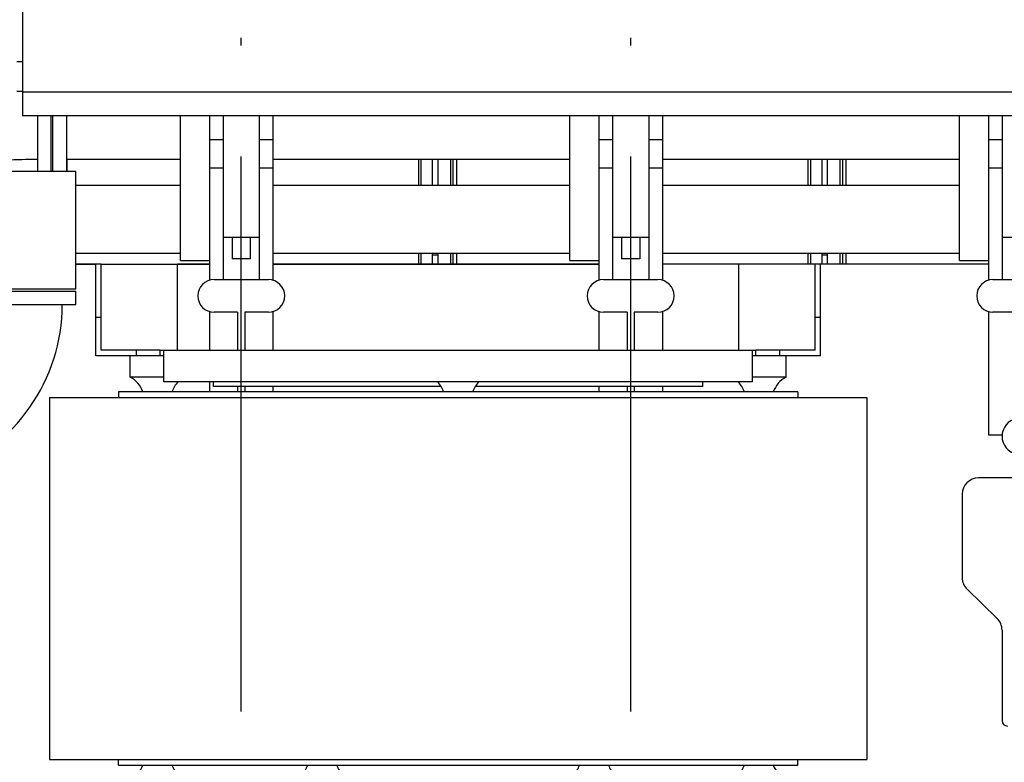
# Model space of a CAD drawing. Header units: millimetres. Extents: x 0 to 1189, y 0 to 841.
# Tile 110 of 147: x 430 to 473, y 709 to 741. Entities that reach past the tile are written whole.
import ezdxf
from ezdxf.enums import TextEntityAlignment as Align

# ---------------------------------------------------------------- set-up
doc = ezdxf.new("R2010")
doc.units = ezdxf.units.MM
doc.header["$LTSCALE"] = 65.395
doc.linetypes.add('CENTER', pattern=[0.6, 0.375, -0.075, 0.075, -0.075])
doc.layers.get('0').update_dxf_attribs({"linetype": 'CONTINUOUS'})
for name, color, linetype in [('25007_060000_IMO-2_SKL_PBL1773', 7, 'CONTINUOUS'), ('25007_060000_IMO-2_SKL_PBL1774', 7, 'CONTINUOUS'), ('25007_060000_IMO-2_SKL_PBL1775', 7, 'CONTINUOUS'), ('25007_060000_IMO-2_SKL_PBL1777', 7, 'CONTINUOUS'), ('25007_060000_IMO-2_SKL_PBL1778', 7, 'CONTINUOUS'), ('25007_060000_IMO-2_SKL_PBL1780', 7, 'CONTINUOUS'), ('25007_060000_IMO-2_SKL_PBL1781', 7, 'CONTINUOUS'), ('25007_060000_IMO-2_SKL_PBL1782', 7, 'CONTINUOUS'), ('25007_060000_IMO-2_SKL_PBL1783', 7, 'CONTINUOUS'), ('25007_060000_IMO-2_SKL_PBL1785', 7, 'CONTINUOUS'), ('25007_060000_IMO-2_SKL_PBL1786', 7, 'CONTINUOUS'), ('25007_060000_IMO-2_SKL_PBL1787', 7, 'CONTINUOUS'), ('25007_060000_IMO-2_SKL_PBL1788', 7, 'CONTINUOUS'), ('25007_060000_IMO-2_SKL_PBL1789', 7, 'CONTINUOUS'), ('25007_060000_IMO-2_SKL_PBL1790', 7, 'CONTINUOUS'), ('25007_060000_IMO-2_SKL_PBL1791', 7, 'CONTINUOUS'), ('25087_000000_IMO-2_SKL_PBL1792', 7, 'CONTINUOUS'), ('25087_000000_IMO-2_SKL_PBL1794', 7, 'CONTINUOUS'), ('25087_000000_IMO-2_SKL_PBL1795', 7, 'CONTINUOUS'), ('25087_000000_IMO-2_SKL_PBL1798', 7, 'CONTINUOUS'), ('25087_000000_IMO-2_SKL_PBL1800', 7, 'CONTINUOUS'), ('25087_000000_IMO-2_SKL_PBL1802', 7, 'CONTINUOUS'), ('25087_000000_IMO-2_SKL_PBL1803', 7, 'CONTINUOUS'), ('25087_030000_TLKGS_V_ABL1592', 7, 'CONTINUOUS'), ('25087_100000_TLKGS_V_ABL1769', 7, 'CONTINUOUS'), ('25087_700000_TLKGS_V_ABL1593', 7, 'CONTINUOUS'), ('25087_800000_TLKGS_V_ABL1796', 7, 'CONTINUOUS'), ('new_view_8_VBL1588', 7, 'CONTINUOUS')]:
    doc.layers.add(name, color=color, linetype=linetype)
doc.styles.get("Standard").update_dxf_attribs({"font": 'txt', "width": 0.6})
doc.dimstyles.new('DIMSTYLE_2', dxfattribs={"dimtxt": 3.5, "dimasz": 3.5, "dimexe": 1.8, "dimexo": 0, "dimgap": 0.875, "dimtad": 1, "dimlfac": 25, "dimdsep": 46, "dimtxsty": 'STANDARD', "dimblk": '_FILLED', "dimblk1": '_FILLED', "dimblk2": '_FILLED', "dimcen": 0.09, "dimadec": 0, "dimazin": 0, "dimtp": 2, "dimtm": 2, "dimtfac": 1, "dimtofl": 0, "dimtmove": 0, "dimatfit": 3, "dimldrblk": '_FILLED', "dimfxl": 1, "dimtolj": 1, "dimarcsym": 0})

# ---------------------------------------------------------------- blocks, each defined once
blk = doc.blocks.new('_FILLED')
at = {"color": 0, "linetype": 'BYBLOCK'}
blk.add_solid([(0, 0), (-1, 0.167), (-1, -0.167)], dxfattribs=at)
blk = doc.blocks.new('*D11')
at = {"color": 2, "linetype": 'CONTINUOUS'}
for p, q in [((371.92, 794.92), (371.92, 806.714)), ((560, 740.6), (560, 806.714)), ((371.92, 804.914), (465.96, 804.914)), ((560, 804.914), (465.96, 804.914))]:
    blk.add_line(p, q, dxfattribs=at)
at = {"color": 2, "linetype": 'CONTINUOUS', "xscale": 3.5, "yscale": 3.5, "zscale": 3.5, "rotation": 180}
blk.add_blockref('_FILLED', (371.92, 804.914), dxfattribs=at)
at = {"color": 2, "linetype": 'CONTINUOUS', "xscale": 3.5, "yscale": 3.5, "zscale": 3.5}
blk.add_blockref('_FILLED', (560, 804.914), dxfattribs=at)
at = {"color": 2, "linetype": 'CONTINUOUS', "width": 0.690476}
blk.add_text('4702', height=3.5, dxfattribs=at).set_placement((465.96, 805.789), align=Align.CENTER)
blk = doc.blocks.new('25087_727000_27_SIMPLE1_T1_B_PBL1595', base_point=(472.175, 762.173))
at = {"layer": '25087_727000_27_SIMPLE1_T1_B_PBL1595', "color": 7, "linetype": 'CONTINUOUS'}
for p, q in [((429.946, 771.818), (429.946, 737.16)), ((429.946, 739.54), (429.69, 739.54)), ((571.68, 738.2), (429.946, 738.2)), ((571.68, 737.16), (429.946, 737.16))]:
    blk.add_line(p, q, dxfattribs=at)
blk = doc.blocks.new('25087_000000_IMO-2_SKL_PBL1803', base_point=(496.94, 701.1))
at = {"layer": '25087_000000_IMO-2_SKL_PBL1803', "color": 40, "linetype": 'CONTINUOUS'}
for p, q in [((432.3, 730.6), (433.18, 730.6)), ((436.78, 730.6), (438.2, 730.6)), ((441, 730.6), (455.4, 730.6)), ((461.58, 730.6), (458.2, 730.6)), ((472.6, 730.6), (465.18, 730.6))]:
    blk.add_line(p, q, dxfattribs=at)
blk = doc.blocks.new('25087_727000_27_SIMPLE1_B_ABL1594', base_point=(476.275, 729.393))
at = {"layer": '25087_000000_IMO-2_SKL_PBL1803'}
blk.add_blockref('25087_000000_IMO-2_SKL_PBL1803', (496.94, 701.1), dxfattribs=at)
at = {"layer": '25087_727000_27_SIMPLE1_T1_B_PBL1595'}
blk.add_blockref('25087_727000_27_SIMPLE1_T1_B_PBL1595', (472.175, 762.173), dxfattribs=at)
blk = doc.blocks.new('25087_727200_01_SIMPLE1_T1_X_PBL1850', base_point=(499.8, 729.68))
at = {"layer": '25087_727200_01_SIMPLE1_T1_X_PBL1850', "color": 7, "linetype": 'CONTINUOUS'}
for p, q in [((438.2, 737.16), (438.2, 729.892)), ((438.8, 737.16), (438.8, 729.92)), ((440.4, 737.16), (440.4, 729.92)), ((441, 737.16), (441, 729.892)), ((455.4, 737.16), (455.4, 729.892)), ((456, 737.16), (456, 729.92)), ((457.6, 737.16), (457.6, 729.92)), ((458.2, 737.16), (458.2, 729.892)), ((472.6, 737.16), (472.6, 729.892)), ((473.2, 737.16), (473.2, 729.92)), ((438.2, 736.104), (438.8, 736.104)), ((440.4, 736.104), (441, 736.104)), ((455.4, 736.104), (456, 736.104)), ((457.6, 736.104), (458.2, 736.104)), ((472.6, 736.104), (473.2, 736.104)), ((438.2, 734.864), (438.8, 734.864)), ((440.4, 734.864), (441, 734.864)), ((455.4, 734.864), (456, 734.864)), ((457.6, 734.864), (458.2, 734.864)), ((472.6, 734.864), (473.2, 734.864)), ((438.8, 731.8), (440.4, 731.8)), ((439.2, 731.8), (439.2, 730.84)), ((440, 731.8), (440, 730.84)), ((456, 731.8), (457.6, 731.8)), ((456.4, 731.8), (456.4, 730.84)), ((457.2, 731.8), (457.2, 730.84)), ((473.2, 731.8), (474.8, 731.8)), ((440, 730.84), (439.2, 730.84)), ((457.2, 730.84), (456.4, 730.84)), ((438.4, 729.92), (440.8, 729.92)), ((455.6, 729.92), (458, 729.92)), ((472.8, 729.92), (475.2, 729.92)), ((438.2, 728.508), (438.2, 726.8)), ((439.44, 728.48), (438.4, 728.48)), ((439.44, 728.48), (439.44, 726.8)), ((439.76, 728.48), (439.76, 726.8)), ((440.8, 728.48), (439.76, 728.48)), ((441, 728.508), (441, 726.8)), ((455.4, 728.508), (455.4, 726.8)), ((456.64, 728.48), (455.6, 728.48)), ((456.64, 728.48), (456.64, 726.8)), ((456.96, 728.48), (456.96, 726.8)), ((458, 728.48), (456.96, 728.48)), ((458.2, 728.508), (458.2, 726.8)), ((472.6, 728.508), (472.6, 723.064)), ((473.84, 728.48), (472.8, 728.48)), ((438.2, 725.4), (438.2, 724.96)), ((439.44, 725.2), (439.44, 724.96)), ((439.76, 725.2), (439.76, 724.96)), ((441, 725.2), (441, 724.96)), ((455.4, 725.2), (455.4, 724.96)), ((456.64, 725.2), (456.64, 724.96)), ((456.96, 725.2), (456.96, 724.96)), ((458.2, 725.2), (458.2, 724.96)), ((472.6, 723.064), (473.203, 723.064))]:
    blk.add_line(p, q, dxfattribs=at)
for centre, radius, start, end in [((438.4, 729.2), 0.72, 90, 270), ((440.8, 729.2), 0.72, 270, 90), ((455.6, 729.2), 0.72, 90, 270), ((458, 729.2), 0.72, 270, 90), ((472.8, 729.2), 0.72, 90, 270), ((474, 723), 0.8, 101.537, 258.463)]:
    blk.add_arc(centre, radius, start, end, dxfattribs=at)
blk = doc.blocks.new('25087_727200_01_SIMPLE1_X_ABL1849', base_point=(499.8, 729.6801))
at = {"layer": '25087_727200_01_SIMPLE1_T1_X_PBL1850'}
blk.add_blockref('25087_727200_01_SIMPLE1_T1_X_PBL1850', (499.8, 729.6801), dxfattribs=at)
blk = doc.blocks.new('25087_700000_TLKGS_V_ABL1593', base_point=(476.275, 729.393))
at = {"layer": '25087_727000_27_SIMPLE1_B_ABL1594'}
blk.add_blockref('25087_727000_27_SIMPLE1_B_ABL1594', (476.275, 729.393), dxfattribs=at)
at = {"layer": '25087_727200_01_SIMPLE1_X_ABL1849'}
blk.add_blockref('25087_727200_01_SIMPLE1_X_ABL1849', (499.8, 729.68), dxfattribs=at)
blk = doc.blocks.new('25087_111000_21_SIMPLE1_T1_A_PBL1771', base_point=(497.3, 701.1))
at = {"layer": '25087_111000_21_SIMPLE1_T1_A_PBL1771', "color": 7, "linetype": 'CONTINUOUS'}
for p, q in [((433.18, 730.6), (432.3, 730.6)), ((438.2, 730.6), (436.78, 730.6)), ((455.4, 730.6), (441, 730.6)), ((461.58, 730.6), (458.2, 730.6)), ((472.6, 730.6), (465.18, 730.6)), ((475.84, 721.16), (472.16, 721.16)), ((471.44, 720.44), (471.44, 716.76)), ((471.658, 716.244), (472.982, 714.956)), ((473.2, 714.44), (473.2, 710.44))]:
    blk.add_line(p, q, dxfattribs=at)
for centre, radius, start, end in [((472.16, 720.44), 0.72, 90, 180), ((472.16, 716.76), 0.72, 180, 225.7957), ((472.48, 714.44), 0.72, 0, 45.7957), ((473.44, 710.44), 0.24, 180, 270)]:
    blk.add_arc(centre, radius, start, end, dxfattribs=at)
blk = doc.blocks.new('25087_000000_IMO-2_SKL_PBL1795', base_point=(496.94, 701.1))
at = {"layer": '25087_000000_IMO-2_SKL_PBL1795', "color": 40, "linetype": 'CONTINUOUS'}
for p, q in [((432.3, 730.6), (433.18, 730.6)), ((436.78, 730.6), (438.2, 730.6)), ((441, 730.6), (455.4, 730.6)), ((461.58, 730.6), (458.2, 730.6)), ((472.6, 730.6), (465.18, 730.6))]:
    blk.add_line(p, q, dxfattribs=at)
blk = doc.blocks.new('25087_111000_21_SIMPLE1_T2_A_PBL1833', base_point=(439.98, 732.921))
at = {"layer": '25087_111000_21_SIMPLE1_T2_A_PBL1833', "color": 7, "linetype": 'CONTINUOUS'}
for p, q in [((431.919, 734.696), (431.919, 735.242)), ((447.437, 734.084), (447.437, 735.242)), ((447.549, 734.084), (447.549, 735.242)), ((448.04, 735.242), (448.04, 734.084)), ((447.437, 730.6), (447.437, 731.084)), ((447.549, 730.6), (447.549, 731.084)), ((448.04, 731.084), (448.04, 730.6))]:
    blk.add_line(p, q, dxfattribs=at)
blk = doc.blocks.new('25087_111000_21_SIMPLE1_T2_A_PBL1862', base_point=(456.76, 732.921))
at = {"layer": '25087_111000_21_SIMPLE1_T2_A_PBL1862', "color": 7, "linetype": 'CONTINUOUS'}
for p, q in [((448.28, 735.242), (448.28, 734.084)), ((448.851, 734.084), (448.851, 735.242)), ((448.964, 734.084), (448.964, 735.242)), ((449.119, 734.084), (449.119, 735.242)), ((464.637, 734.084), (464.637, 735.242)), ((464.749, 734.084), (464.749, 735.242)), ((465.24, 735.242), (465.24, 734.084)), ((448.28, 731.084), (448.28, 730.6)), ((448.851, 730.6), (448.851, 731.084)), ((448.964, 730.6), (448.964, 731.084)), ((449.119, 730.6), (449.119, 731.084)), ((464.637, 730.6), (464.637, 731.084)), ((464.749, 730.6), (464.749, 731.084)), ((465.24, 731.084), (465.24, 730.6))]:
    blk.add_line(p, q, dxfattribs=at)
blk = doc.blocks.new('25087_111000_21_SIMPLE1_T2_A_PBL1872', base_point=(473.96, 732.921))
at = {"layer": '25087_111000_21_SIMPLE1_T2_A_PBL1872', "color": 7, "linetype": 'CONTINUOUS'}
for p, q in [((465.48, 735.242), (465.48, 734.084)), ((466.051, 734.084), (466.051, 735.242)), ((466.164, 734.084), (466.164, 735.242)), ((466.319, 734.084), (466.319, 735.242)), ((481.837, 734.084), (481.837, 735.242)), ((481.949, 734.084), (481.949, 735.242)), ((482.44, 735.242), (482.44, 734.084)), ((465.48, 731.084), (465.48, 730.6)), ((466.051, 730.6), (466.051, 731.084)), ((466.164, 730.6), (466.164, 731.084)), ((466.319, 730.6), (466.319, 731.084)), ((481.837, 730.6), (481.837, 731.084)), ((481.949, 730.6), (481.949, 731.084)), ((482.44, 731.084), (482.44, 730.6))]:
    blk.add_line(p, q, dxfattribs=at)
blk = doc.blocks.new('25087_111000_21_SIMPLE1_A_ABL1770', base_point=(497.3, 704.38))
at = {"layer": '25087_000000_IMO-2_SKL_PBL1795'}
blk.add_blockref('25087_000000_IMO-2_SKL_PBL1795', (496.94, 701.1), dxfattribs=at)
at = {"layer": '25087_111000_21_SIMPLE1_T1_A_PBL1771'}
blk.add_blockref('25087_111000_21_SIMPLE1_T1_A_PBL1771', (497.3, 701.1), dxfattribs=at)
at = {"layer": '25087_111000_21_SIMPLE1_T2_A_PBL1833'}
blk.add_blockref('25087_111000_21_SIMPLE1_T2_A_PBL1833', (439.98, 732.921), dxfattribs=at)
at = {"layer": '25087_111000_21_SIMPLE1_T2_A_PBL1862'}
blk.add_blockref('25087_111000_21_SIMPLE1_T2_A_PBL1862', (456.76, 732.921), dxfattribs=at)
at = {"layer": '25087_111000_21_SIMPLE1_T2_A_PBL1872'}
blk.add_blockref('25087_111000_21_SIMPLE1_T2_A_PBL1872', (473.96, 732.921), dxfattribs=at)
blk = doc.blocks.new('25087_000000_IMO-2_SKL_PBL1800', base_point=(496.94, 701.1))
at = {"layer": '25087_000000_IMO-2_SKL_PBL1800', "color": 40, "linetype": 'CONTINUOUS'}
for p, q in [((432.3, 730.6), (433.18, 730.6)), ((436.78, 730.6), (438.2, 730.6)), ((441, 730.6), (455.4, 730.6)), ((461.58, 730.6), (458.2, 730.6)), ((472.6, 730.6), (465.18, 730.6))]:
    blk.add_line(p, q, dxfattribs=at)
blk = doc.blocks.new('25087_111200_24_SIMPLE1_X_ABL1799', base_point=(496.94, 701.1))
at = {"layer": '25087_000000_IMO-2_SKL_PBL1800'}
blk.add_blockref('25087_000000_IMO-2_SKL_PBL1800', (496.94, 701.1), dxfattribs=at)
blk = doc.blocks.new('25087_000000_IMO-2_SKL_PBL1802', base_point=(496.94, 701.1))
at = {"layer": '25087_000000_IMO-2_SKL_PBL1802', "color": 40, "linetype": 'CONTINUOUS'}
for p, q in [((432.3, 730.6), (433.18, 730.6)), ((436.78, 730.6), (438.2, 730.6)), ((441, 730.6), (455.4, 730.6)), ((461.58, 730.6), (458.2, 730.6)), ((472.6, 730.6), (465.18, 730.6))]:
    blk.add_line(p, q, dxfattribs=at)
blk = doc.blocks.new('25087_122000_01_SIMPLE1_D_ABL1801', base_point=(496.94, 701.1))
at = {"layer": '25087_000000_IMO-2_SKL_PBL1802'}
blk.add_blockref('25087_000000_IMO-2_SKL_PBL1802', (496.94, 701.1), dxfattribs=at)
blk = doc.blocks.new('25087_171000_21_SIMPLE1_T1_A_PBL2029', base_point=(508.62, 733.88))
at = {"layer": '25087_171000_21_SIMPLE1_T1_A_PBL2029', "color": 7, "linetype": 'CONTINUOUS'}
for p, q in [((448.28, 731), (448.04, 731)), ((465.48, 731), (465.24, 731))]:
    blk.add_line(p, q, dxfattribs=at)
blk = doc.blocks.new('25087_171000_21_SIMPLE1_A_ABL2028', base_point=(508.62, 733.88))
at = {"layer": '25087_171000_21_SIMPLE1_T1_A_PBL2029'}
blk.add_blockref('25087_171000_21_SIMPLE1_T1_A_PBL2029', (508.62, 733.88), dxfattribs=at)
blk = doc.blocks.new('25087_100000_TLKGS_V_ABL1769', base_point=(497.3, 704.38))
at = {"layer": '25087_111000_21_SIMPLE1_A_ABL1770'}
blk.add_blockref('25087_111000_21_SIMPLE1_A_ABL1770', (497.3, 704.38), dxfattribs=at)
at = {"layer": '25087_111200_24_SIMPLE1_X_ABL1799'}
blk.add_blockref('25087_111200_24_SIMPLE1_X_ABL1799', (496.94, 701.1), dxfattribs=at)
at = {"layer": '25087_122000_01_SIMPLE1_D_ABL1801'}
blk.add_blockref('25087_122000_01_SIMPLE1_D_ABL1801', (496.94, 701.1), dxfattribs=at)
at = {"layer": '25087_171000_21_SIMPLE1_A_ABL2028'}
blk.add_blockref('25087_171000_21_SIMPLE1_A_ABL2028', (508.62, 733.88), dxfattribs=at)
blk = doc.blocks.new('25087_000000_IMO-2_SKL_PBL1798', base_point=(496.94, 701.1))
at = {"layer": '25087_000000_IMO-2_SKL_PBL1798', "color": 40, "linetype": 'CONTINUOUS'}
for p, q in [((432.3, 730.6), (433.18, 730.6)), ((436.78, 730.6), (438.2, 730.6)), ((441, 730.6), (455.4, 730.6)), ((461.58, 730.6), (458.2, 730.6)), ((472.6, 730.6), (465.18, 730.6))]:
    blk.add_line(p, q, dxfattribs=at)
blk = doc.blocks.new('25087_832000_02_SIMPLE1_T1_B_PBL1832', base_point=(496.98, 733.961))
at = {"layer": '25087_832000_02_SIMPLE1_T1_B_PBL1832', "color": 7, "linetype": 'CONTINUOUS'}
for p, q in [((431.28, 734.696), (431.28, 737.16)), ((431.88, 737.16), (431.88, 734.696)), ((436.92, 730.762), (436.92, 737.16)), ((454.12, 730.762), (454.12, 737.16)), ((471.32, 730.762), (471.32, 737.16)), ((431.88, 735.242), (436.92, 735.242)), ((441, 735.242), (454.12, 735.242)), ((458.2, 735.242), (471.32, 735.242)), ((432.3, 734.084), (436.92, 734.084)), ((441, 734.084), (454.12, 734.084)), ((458.2, 734.084), (471.32, 734.084)), ((432.3, 731.084), (436.92, 731.084)), ((441, 731.084), (454.12, 731.084)), ((458.2, 731.084), (471.32, 731.084)), ((436.92, 730.762), (438.2, 730.762)), ((454.12, 730.762), (455.4, 730.762)), ((471.32, 730.762), (472.6, 730.762))]:
    blk.add_line(p, q, dxfattribs=at)
blk = doc.blocks.new('25087_832000_02_SIMPLE1_B_ABL1797', base_point=(496.94, 704.38))
at = {"layer": '25087_000000_IMO-2_SKL_PBL1798'}
blk.add_blockref('25087_000000_IMO-2_SKL_PBL1798', (496.94, 701.1), dxfattribs=at)
at = {"layer": '25087_832000_02_SIMPLE1_T1_B_PBL1832'}
blk.add_blockref('25087_832000_02_SIMPLE1_T1_B_PBL1832', (496.98, 733.961), dxfattribs=at)
blk = doc.blocks.new('25087_800000_TLKGS_V_ABL1796', base_point=(496.94, 704.3801))
at = {"layer": '25087_832000_02_SIMPLE1_B_ABL1797'}
blk.add_blockref('25087_832000_02_SIMPLE1_B_ABL1797', (496.94, 704.3801), dxfattribs=at)
blk = doc.blocks.new('25087_030000_TLKGS_V_ABL1592', base_point=(476.635, 729.393))
at = {"layer": '25087_100000_TLKGS_V_ABL1769'}
blk.add_blockref('25087_100000_TLKGS_V_ABL1769', (497.3, 704.38), dxfattribs=at)
at = {"layer": '25087_700000_TLKGS_V_ABL1593'}
blk.add_blockref('25087_700000_TLKGS_V_ABL1593', (476.275, 729.393), dxfattribs=at)
at = {"layer": '25087_800000_TLKGS_V_ABL1796'}
blk.add_blockref('25087_800000_TLKGS_V_ABL1796', (496.94, 704.38), dxfattribs=at)
blk = doc.blocks.new('25007_060000_IMO-2_SKL_PBL1787', base_point=(431.1, 701.1))
at = {"layer": '25007_060000_IMO-2_SKL_PBL1787', "color": 40, "linetype": 'CONTINUOUS'}
for p, q in [((432.3, 730.6), (433.18, 730.6)), ((436.78, 730.6), (438.2, 730.6)), ((441, 730.6), (448.2, 730.6))]:
    blk.add_line(p, q, dxfattribs=at)
blk = doc.blocks.new('25007_724700_04_SIMPLE1_A_ABL1598', base_point=(400.861, 715.421))
at = {"layer": '25007_060000_IMO-2_SKL_PBL1787'}
blk.add_blockref('25007_060000_IMO-2_SKL_PBL1787', (431.1, 701.1), dxfattribs=at)
blk = doc.blocks.new('25007_060000_IMO-2_SKL_PBL1786', base_point=(431.1, 701.1))
at = {"layer": '25007_060000_IMO-2_SKL_PBL1786', "color": 40, "linetype": 'CONTINUOUS'}
for p, q in [((432.3, 730.6), (433.18, 730.6)), ((436.78, 730.6), (438.2, 730.6)), ((441, 730.6), (448.2, 730.6))]:
    blk.add_line(p, q, dxfattribs=at)
blk = doc.blocks.new('25007_833200_01_SIMPLE1_X_ABL1600', base_point=(414.527, 701.1))
at = {"layer": '25007_060000_IMO-2_SKL_PBL1786'}
blk.add_blockref('25007_060000_IMO-2_SKL_PBL1786', (431.1, 701.1), dxfattribs=at)
blk = doc.blocks.new('25007_060000_IMO-2_SKL_PBL1790', base_point=(431.1, 701.1))
at = {"layer": '25007_060000_IMO-2_SKL_PBL1790', "color": 40, "linetype": 'CONTINUOUS'}
for p, q in [((432.3, 730.6), (433.18, 730.6)), ((436.78, 730.6), (438.2, 730.6)), ((441, 730.6), (448.2, 730.6))]:
    blk.add_line(p, q, dxfattribs=at)
blk = doc.blocks.new('25007_725500_29_SIMPLE1_X#AF1_ABL1602', base_point=(409.171, 729.239))
at = {"layer": '25007_060000_IMO-2_SKL_PBL1790'}
blk.add_blockref('25007_060000_IMO-2_SKL_PBL1790', (431.1, 701.1), dxfattribs=at)
blk = doc.blocks.new('25007_833000_15_SIMPLE1_T1_D_PBL1652', base_point=(415.05, 718.696))
at = {"layer": '25007_833000_15_SIMPLE1_T1_D_PBL1652', "color": 7, "linetype": 'CONTINUOUS'}
for p, q in [((428.1, 728.816), (428.1, 729.416)), ((428.1, 729.416), (432.3, 729.416)), ((432.3, 728.816), (432.3, 729.416)), ((428.1, 728.816), (432.3, 728.816)), ((418.028, 721.513), (425.472, 724.215)), ((419.052, 718.693), (426.496, 721.395)), ((410.093, 714.616), (415.131, 719.666)), ((413.179, 713.46), (417.255, 717.547)), ((397.8, 714.165), (397.8, 715.376)), ((398.6, 715.376), (397.8, 715.376)), ((398.6, 713.807), (398.6, 715.376)), ((405.88, 713.176), (406.624, 713.176)), ((397.8, 707.976), (397.8, 711.676)), ((398.6, 707.976), (398.6, 711.676)), ((398.6, 710.176), (400.363, 710.176)), ((403.963, 710.176), (405.952, 710.176)), ((404.1, 709.104), (404.1, 710.176)), ((406.287, 710.176), (406.624, 710.176)), ((408.3, 710.367), (408.3, 709.104)), ((407.7, 708.745), (404.7, 708.745)), ((407.7, 708.54), (404.7, 708.54)), ((398.6, 707.976), (397.8, 707.976))]:
    blk.add_line(p, q, dxfattribs=at)
for centre, radius, start, end in [((423.8, 728.821), 4.9, 289.9548, 359.9405), ((423.8, 728.821), 7.9, 289.9548, 359.9631), ((420.724, 714.087), 7.9, 109.9548, 135.0723), ((420.724, 714.087), 4.9, 109.9548, 135.0723), ((406.624, 718.076), 4.9, 270, 315.0723), ((406.624, 718.076), 7.9, 270, 300.8558)]:
    blk.add_arc(centre, radius, start, end, dxfattribs=at)
for points, knots in [([(407.439, 710.227), (407.337, 709.984), (406.964, 709.549), (406.151, 709.309), (405.328, 709.517), (404.937, 709.936), (404.823, 710.175)], [0, 0, 0, 0, 0.245797, 0.499499, 0.753555, 1, 1, 1, 1]), ([(406.287, 710.176), (406.26, 710.176), (406.148, 710.176), (406.036, 710.176), (405.952, 710.176)], [0, 0, 0, 0, 0.246273, 1, 1, 1, 1]), ([(404.7, 708.745), (404.622, 708.745), (404.466, 708.774), (404.267, 708.898), (404.132, 709.085), (404.1, 709.235), (404.1, 709.309)], [0, 0, 0, 0, 0.257136, 0.510151, 0.757222, 1, 1, 1, 1]), ([(408.3, 709.309), (408.3, 709.235), (408.268, 709.085), (408.133, 708.898), (407.934, 708.774), (407.778, 708.745), (407.7, 708.745)], [0, 0, 0, 0, 0.242778, 0.489849, 0.742864, 1, 1, 1, 1]), ([(404.7, 708.54), (404.622, 708.54), (404.466, 708.569), (404.267, 708.693), (404.132, 708.88), (404.1, 709.03), (404.1, 709.104)], [0, 0, 0, 0, 0.257136, 0.510151, 0.757222, 1, 1, 1, 1]), ([(408.3, 709.104), (408.3, 709.03), (408.268, 708.88), (408.133, 708.693), (407.934, 708.569), (407.778, 708.54), (407.7, 708.54)], [0, 0, 0, 0, 0.242778, 0.489849, 0.742864, 1, 1, 1, 1])]:
    blk.add_open_spline(points, degree=3, knots=knots, dxfattribs=at)
blk = doc.blocks.new('25007_833000_15_SIMPLE1_T7_D_PBL1752', base_point=(420.78, 735.24))
at = {"layer": '25007_833000_15_SIMPLE1_T7_D_PBL1752', "color": 7, "linetype": 'CONTINUOUS'}
for p, q in [((410.36, 731.54), (410.36, 738.94)), ((411.16, 738.94), (410.36, 738.94)), ((411.16, 731.54), (411.16, 738.94)), ((430.6, 737.16), (430.6, 734.696)), ((431.2, 737.16), (431.2, 734.696)), ((411.16, 736.74), (424.36, 736.74)), ((425.86, 735.24), (425.86, 735.732)), ((411.16, 733.74), (424.36, 733.74)), ((411.16, 731.54), (410.36, 731.54))]:
    blk.add_line(p, q, dxfattribs=at)
for centre, radius, start, end in [((430.742, 697.293), 40.947, 91.1149, 91.4747), ((424.36, 735.24), 1.5, 270, 90)]:
    blk.add_arc(centre, radius, start, end, dxfattribs=at)
for points, knots in [([(423.197, 736.74), (423.321, 736.909), (423.608, 737.179), (424.101, 737.446), (424.604, 737.628), (425.366, 737.827), (426.482, 738.011), (427.424, 738.103), (427.938, 738.141)], [0, 0, 0, 0, 0.123782, 0.228956, 0.330665, 0.439729, 0.694982, 1, 1, 1, 1]), ([(425.795, 734.835), (426.083, 734.902), (426.759, 735.016), (428.36, 735.188), (429.674, 735.236), (430.6, 735.24)], [0, 0, 0, 0, 0.184223, 0.424856, 1, 1, 1, 1])]:
    blk.add_open_spline(points, degree=3, knots=knots, dxfattribs=at)
blk = doc.blocks.new('25007_060000_IMO-2_SKL_PBL1778', base_point=(431.1, 701.1))
at = {"layer": '25007_060000_IMO-2_SKL_PBL1778', "color": 40, "linetype": 'CONTINUOUS'}
for p, q in [((432.3, 730.6), (433.18, 730.6)), ((436.78, 730.6), (438.2, 730.6)), ((441, 730.6), (448.2, 730.6))]:
    blk.add_line(p, q, dxfattribs=at)
blk = doc.blocks.new('25007_833000_15_SIMPLE1_T2_D_PBL1819', base_point=(430.2, 732.096))
at = {"layer": '25007_833000_15_SIMPLE1_T2_D_PBL1819', "color": 7, "linetype": 'CONTINUOUS'}
for p, q in [((428.1, 729.496), (428.1, 734.696)), ((432.3, 734.696), (428.1, 734.696)), ((429.22, 734.696), (429.22, 731.496)), ((432.3, 729.496), (432.3, 734.696)), ((429.22, 731.496), (428.1, 731.496)), ((432.3, 729.496), (428.1, 729.496))]:
    blk.add_line(p, q, dxfattribs=at)
blk = doc.blocks.new('25007_833000_15_SIMPLE1_D_ABL1604', base_point=(415.74, 705.27))
at = {"layer": '25007_060000_IMO-2_SKL_PBL1778'}
blk.add_blockref('25007_060000_IMO-2_SKL_PBL1778', (431.1, 701.1), dxfattribs=at)
at = {"layer": '25007_833000_15_SIMPLE1_T1_D_PBL1652'}
blk.add_blockref('25007_833000_15_SIMPLE1_T1_D_PBL1652', (415.05, 718.696), dxfattribs=at)
at = {"layer": '25007_833000_15_SIMPLE1_T2_D_PBL1819'}
blk.add_blockref('25007_833000_15_SIMPLE1_T2_D_PBL1819', (430.2, 732.096), dxfattribs=at)
at = {"layer": '25007_833000_15_SIMPLE1_T7_D_PBL1752'}
blk.add_blockref('25007_833000_15_SIMPLE1_T7_D_PBL1752', (420.78, 735.24), dxfattribs=at)
blk = doc.blocks.new('25007_060000_IMO-2_SKL_PBL1782', base_point=(431.1, 701.1))
at = {"layer": '25007_060000_IMO-2_SKL_PBL1782', "color": 40, "linetype": 'CONTINUOUS'}
for p, q in [((432.3, 730.6), (433.18, 730.6)), ((436.78, 730.6), (438.2, 730.6)), ((441, 730.6), (448.2, 730.6))]:
    blk.add_line(p, q, dxfattribs=at)
blk = doc.blocks.new('25007_728000_05_SIMPLE1_F_ABL1608', base_point=(415.76, 706.9))
at = {"layer": '25007_060000_IMO-2_SKL_PBL1782'}
blk.add_blockref('25007_060000_IMO-2_SKL_PBL1782', (431.1, 701.1), dxfattribs=at)
blk = doc.blocks.new('25007_060000_IMO-2_SKL_PBL1785', base_point=(431.1, 701.1))
at = {"layer": '25007_060000_IMO-2_SKL_PBL1785', "color": 40, "linetype": 'CONTINUOUS'}
for p, q in [((432.3, 730.6), (433.18, 730.6)), ((436.78, 730.6), (438.2, 730.6)), ((441, 730.6), (448.2, 730.6))]:
    blk.add_line(p, q, dxfattribs=at)
blk = doc.blocks.new('25007_116500_03_SIMPLE1_T1_A_PBL1817', base_point=(427.353, 746.2))
at = {"layer": '25007_116500_03_SIMPLE1_T1_A_PBL1817', "color": 7, "linetype": 'CONTINUOUS'}
for p, q in [((429.69, 761.8), (429.946, 761.8)), ((429.69, 761), (429.946, 761)), ((425.801, 738.14), (425.801, 737.891)), ((429.401, 735.216), (429.401, 734.696)), ((425.801, 734.835), (425.801, 731.4)), ((424.76, 731.4), (424.76, 730.6)), ((428.1, 731.4), (424.76, 731.4))]:
    blk.add_line(p, q, dxfattribs=at)
blk = doc.blocks.new('25007_116500_03_SIMPLE1_A_ABL1784', base_point=(431.1, 717.16))
at = {"layer": '25007_060000_IMO-2_SKL_PBL1785'}
blk.add_blockref('25007_060000_IMO-2_SKL_PBL1785', (431.1, 701.1), dxfattribs=at)
at = {"layer": '25007_116500_03_SIMPLE1_T1_A_PBL1817'}
blk.add_blockref('25007_116500_03_SIMPLE1_T1_A_PBL1817', (427.3528, 746.2), dxfattribs=at)
blk = doc.blocks.new('25007_062000_TLKGS_KGS_TL_V_ABL1597', base_point=(400.861, 729.239))
at = {"layer": '25007_116500_03_SIMPLE1_A_ABL1784'}
blk.add_blockref('25007_116500_03_SIMPLE1_A_ABL1784', (431.1, 717.16), dxfattribs=at)
at = {"layer": '25007_724700_04_SIMPLE1_A_ABL1598'}
blk.add_blockref('25007_724700_04_SIMPLE1_A_ABL1598', (400.861, 715.421), dxfattribs=at)
at = {"layer": '25007_725500_29_SIMPLE1_X#AF1_ABL1602'}
blk.add_blockref('25007_725500_29_SIMPLE1_X#AF1_ABL1602', (409.171, 729.239), dxfattribs=at)
at = {"layer": '25007_728000_05_SIMPLE1_F_ABL1608'}
blk.add_blockref('25007_728000_05_SIMPLE1_F_ABL1608', (415.76, 706.9), dxfattribs=at)
at = {"layer": '25007_833000_15_SIMPLE1_D_ABL1604'}
blk.add_blockref('25007_833000_15_SIMPLE1_D_ABL1604', (415.74, 705.27), dxfattribs=at)
at = {"layer": '25007_833200_01_SIMPLE1_X_ABL1600'}
blk.add_blockref('25007_833200_01_SIMPLE1_X_ABL1600', (414.527, 701.1), dxfattribs=at)
blk = doc.blocks.new('25007_060000_IMO-2_SKL_PBL1789', base_point=(431.1, 701.1))
at = {"layer": '25007_060000_IMO-2_SKL_PBL1789', "color": 40, "linetype": 'CONTINUOUS'}
for p, q in [((432.3, 730.6), (433.18, 730.6)), ((436.78, 730.6), (438.2, 730.6)), ((441, 730.6), (448.2, 730.6))]:
    blk.add_line(p, q, dxfattribs=at)
blk = doc.blocks.new('25007_641000_05_SIMPLE1_E_ABL1639', base_point=(421.7, 701.1))
at = {"layer": '25007_060000_IMO-2_SKL_PBL1789'}
blk.add_blockref('25007_060000_IMO-2_SKL_PBL1789', (431.1, 701.1), dxfattribs=at)
blk = doc.blocks.new('25007_060000_IMO-2_SKL_PBL1781', base_point=(431.1, 701.1))
at = {"layer": '25007_060000_IMO-2_SKL_PBL1781', "color": 40, "linetype": 'CONTINUOUS'}
for p, q in [((432.3, 730.6), (433.18, 730.6)), ((436.78, 730.6), (438.2, 730.6)), ((441, 730.6), (448.2, 730.6))]:
    blk.add_line(p, q, dxfattribs=at)
blk = doc.blocks.new('25007_644000_01_SIMPLE1_C_ABL1696', base_point=(425.94, 701.1))
at = {"layer": '25007_060000_IMO-2_SKL_PBL1781'}
blk.add_blockref('25007_060000_IMO-2_SKL_PBL1781', (431.1, 701.1), dxfattribs=at)
blk = doc.blocks.new('25007_060000_IMO-2_SKL_PBL1791', base_point=(431.1, 701.1))
at = {"layer": '25007_060000_IMO-2_SKL_PBL1791', "color": 40, "linetype": 'CONTINUOUS'}
for p, q in [((414, 718.532), (414, 730.6)), ((414, 730.6), (428.1, 730.6)), ((432.3, 730.6), (433.18, 730.6)), ((436.78, 730.6), (438.2, 730.6)), ((441, 730.6), (448.2, 730.6)), ((414, 713.772), (414, 714.284)), ((414, 683.98), (414, 690.216)), ((414, 675.072), (414, 679.7)), ((414, 677.2), (421.638, 677.2)), ((424.682, 677.2), (429.114, 677.2)), ((414, 671.6), (414, 672.672))]:
    blk.add_line(p, q, dxfattribs=at)
blk = doc.blocks.new('25007_765000_05_SIMPLE1_X_ABL1716', base_point=(428.316, 701.1))
at = {"layer": '25007_060000_IMO-2_SKL_PBL1791'}
blk.add_blockref('25007_060000_IMO-2_SKL_PBL1791', (431.1, 701.1), dxfattribs=at)
blk = doc.blocks.new('25007_060000_IMO-2_SKL_PBL1775', base_point=(431.1, 701.1))
at = {"layer": '25007_060000_IMO-2_SKL_PBL1775', "color": 40, "linetype": 'CONTINUOUS'}
for p, q in [((432.3, 730.6), (433.18, 730.6)), ((436.78, 730.6), (438.2, 730.6)), ((441, 730.6), (448.2, 730.6))]:
    blk.add_line(p, q, dxfattribs=at)
blk = doc.blocks.new('25007_644000_02_SIMPLE1_C_ABL1739', base_point=(426.068, 701.1))
at = {"layer": '25007_060000_IMO-2_SKL_PBL1775'}
blk.add_blockref('25007_060000_IMO-2_SKL_PBL1775', (431.1, 701.1), dxfattribs=at)
blk = doc.blocks.new('25007_060000_IMO-2_SKL_PBL1783', base_point=(431.1, 701.1))
at = {"layer": '25007_060000_IMO-2_SKL_PBL1783', "color": 40, "linetype": 'CONTINUOUS'}
for p, q in [((414, 718.532), (414, 730.6)), ((414, 730.6), (428.1, 730.6)), ((432.3, 730.6), (433.18, 730.6)), ((436.78, 730.6), (438.2, 730.6)), ((441, 730.6), (448.2, 730.6)), ((414, 713.772), (414, 714.284)), ((414, 683.98), (414, 690.216)), ((414, 675.072), (414, 679.7)), ((414, 677.2), (421.638, 677.2)), ((424.682, 677.2), (429.114, 677.2)), ((414, 671.6), (414, 672.672))]:
    blk.add_line(p, q, dxfattribs=at)
blk = doc.blocks.new('25007_634500_05_SIMPLE1_A_ABL1756', base_point=(429.94, 701.1))
at = {"layer": '25007_060000_IMO-2_SKL_PBL1783'}
blk.add_blockref('25007_060000_IMO-2_SKL_PBL1783', (431.1, 701.1), dxfattribs=at)
blk = doc.blocks.new('25007_060000_IMO-2_SKL_PBL1788', base_point=(431.1, 701.1))
at = {"layer": '25007_060000_IMO-2_SKL_PBL1788', "color": 40, "linetype": 'CONTINUOUS'}
for p, q in [((414, 718.532), (414, 730.6)), ((414, 730.6), (428.1, 730.6)), ((432.3, 730.6), (433.18, 730.6)), ((436.78, 730.6), (438.2, 730.6)), ((441, 730.6), (448.2, 730.6)), ((414, 713.772), (414, 714.284)), ((414, 683.98), (414, 690.216)), ((414, 675.072), (414, 679.7)), ((414, 677.2), (421.638, 677.2)), ((424.682, 677.2), (429.114, 677.2)), ((414, 671.6), (414, 672.672))]:
    blk.add_line(p, q, dxfattribs=at)
blk = doc.blocks.new('25007_452000_10_SIMPLE1_A_ABL1759', base_point=(430.013, 705.756))
at = {"layer": '25007_060000_IMO-2_SKL_PBL1788'}
blk.add_blockref('25007_060000_IMO-2_SKL_PBL1788', (431.1, 701.1), dxfattribs=at)
blk = doc.blocks.new('25007_060000_IMO-2_SKL_PBL1773', base_point=(431.1, 701.1))
at = {"layer": '25007_060000_IMO-2_SKL_PBL1773', "color": 40, "linetype": 'CONTINUOUS'}
for p, q in [((414, 718.532), (414, 730.6)), ((414, 730.6), (428.1, 730.6)), ((432.3, 730.6), (433.18, 730.6)), ((436.78, 730.6), (438.2, 730.6)), ((441, 730.6), (448.2, 730.6)), ((414, 713.772), (414, 714.284)), ((414, 683.98), (414, 690.216)), ((414, 675.072), (414, 679.7)), ((414, 677.2), (421.638, 677.2)), ((424.682, 677.2), (429.114, 677.2)), ((414, 671.6), (414, 672.672))]:
    blk.add_line(p, q, dxfattribs=at)
blk = doc.blocks.new('25007_766000_04_SIMPLE1_X_ABL1772', base_point=(431.1, 701.1))
at = {"layer": '25007_060000_IMO-2_SKL_PBL1773'}
blk.add_blockref('25007_060000_IMO-2_SKL_PBL1773', (431.1, 701.1), dxfattribs=at)
blk = doc.blocks.new('25007_060000_IMO-2_SKL_PBL1777', base_point=(431.1, 701.1))
at = {"layer": '25007_060000_IMO-2_SKL_PBL1777', "color": 40, "linetype": 'CONTINUOUS'}
for p, q in [((414, 718.532), (414, 730.6)), ((414, 730.6), (428.1, 730.6)), ((432.3, 730.6), (433.18, 730.6)), ((436.78, 730.6), (438.2, 730.6)), ((441, 730.6), (448.2, 730.6)), ((414, 713.772), (414, 714.284)), ((414, 683.98), (414, 690.216)), ((414, 675.072), (414, 679.7)), ((414, 677.2), (421.638, 677.2)), ((424.682, 677.2), (429.114, 677.2)), ((414, 671.6), (414, 672.672))]:
    blk.add_line(p, q, dxfattribs=at)
blk = doc.blocks.new('25007_836000_01_SIMPLE1_C_ABL1776', base_point=(431.1, 701.1))
at = {"layer": '25007_060000_IMO-2_SKL_PBL1777'}
blk.add_blockref('25007_060000_IMO-2_SKL_PBL1777', (431.1, 701.1), dxfattribs=at)
blk = doc.blocks.new('25007_060000_IMO-2_SKL_PBL1780', base_point=(431.1, 701.1))
at = {"layer": '25007_060000_IMO-2_SKL_PBL1780', "color": 40, "linetype": 'CONTINUOUS'}
for p, q in [((432.3, 730.6), (433.18, 730.6)), ((436.78, 730.6), (438.2, 730.6)), ((441, 730.6), (448.2, 730.6))]:
    blk.add_line(p, q, dxfattribs=at)
blk = doc.blocks.new('25007_884500_27_SIMPLE1_T3_X_PBL1831', base_point=(449.18, 716.72))
at = {"layer": '25007_884500_27_SIMPLE1_T3_X_PBL1831', "color": 7, "linetype": 'CONTINUOUS'}
for p, q in [((431.13, 724.72), (431.13, 708.72)), ((431.13, 724.72), (467.23, 724.72)), ((467.23, 724.72), (467.23, 708.72)), ((431.13, 708.72), (467.23, 708.72))]:
    blk.add_line(p, q, dxfattribs=at)
blk = doc.blocks.new('25007_884500_27_SIMPLE1_T1_X_PBL1836', base_point=(449.18, 705.84))
at = {"layer": '25007_884500_27_SIMPLE1_T1_X_PBL1836', "color": 7, "linetype": 'CONTINUOUS'}
for p, q in [((434.18, 708.48), (434.18, 708.72)), ((434.18, 708.48), (464.18, 708.48)), ((464.18, 708.48), (464.18, 708.72)), ((436.18, 708.04), (436.18, 706.64)), ((436.18, 708.04), (462.18, 708.04)), ((462.18, 708.04), (462.18, 706.64)), ((434.7, 707.825), (434.7, 706.88)), ((434.7, 707.825), (436.18, 707.825)), ((462.18, 707.825), (463.66, 707.825)), ((463.66, 707.825), (463.66, 706.88)), ((433.18, 702.8), (433.18, 706.88)), ((433.18, 706.88), (436.126, 706.88)), ((433.42, 706.64), (433.42, 702.8)), ((433.42, 706.64), (436.126, 706.64)), ((436.126, 706.88), (436.126, 706.64)), ((436.126, 706.88), (436.18, 706.88)), ((436.126, 706.64), (462.234, 706.64)), ((436.62, 702.8), (436.62, 706.64)), ((438.22, 706.64), (438.22, 705.28)), ((460.14, 706.64), (460.14, 705.28)), ((461.74, 702.8), (461.74, 706.64)), ((462.18, 706.88), (462.234, 706.88)), ((462.234, 706.88), (462.234, 706.64)), ((462.234, 706.88), (465.18, 706.88)), ((462.234, 706.64), (464.94, 706.64)), ((464.94, 706.64), (464.94, 702.8)), ((465.18, 706.88), (465.18, 702.8)), ((433.18, 705.2), (433.42, 705.2)), ((438.22, 705.28), (460.14, 705.28)), ((465.18, 705.2), (464.94, 705.2)), ((433.18, 702.8), (433.42, 702.8)), ((433.42, 702.8), (436.62, 702.8)), ((464.94, 702.8), (461.74, 702.8)), ((465.18, 702.8), (464.94, 702.8))]:
    blk.add_line(p, q, dxfattribs=at)
for centre, start, end in [((434.129, 708.88), 298.4343, 340.5301), ((437.671, 708.88), 199.4699, 224.6555), ((441.409, 708.88), 315.3445, 340.5301), ((444.951, 708.88), 199.4699, 224.6555), ((453.409, 708.88), 315.3445, 340.5301), ((456.951, 708.88), 199.4699, 224.6555), ((460.689, 708.88), 315.3445, 340.5301), ((464.231, 708.88), 199.4699, 241.5657)]:
    blk.add_arc(centre, 1.2, start, end, dxfattribs=at)
blk = doc.blocks.new('25007_884500_27_SIMPLE1_T2_X_PBL1837', base_point=(449.18, 727.58))
at = {"layer": '25007_884500_27_SIMPLE1_T2_X_PBL1837', "color": 7, "linetype": 'CONTINUOUS'}
for p, q in [((433.18, 726.56), (433.18, 730.6)), ((433.42, 730.6), (433.18, 730.6)), ((433.42, 726.8), (433.42, 730.6)), ((433.42, 730.6), (436.78, 730.6)), ((436.78, 726.8), (436.78, 730.6)), ((461.58, 726.8), (461.58, 730.6)), ((465.18, 730.6), (461.58, 730.6)), ((464.94, 726.8), (464.94, 730.6)), ((465.18, 726.56), (465.18, 730.6)), ((433.42, 728.24), (433.18, 728.24)), ((465.18, 728.24), (464.94, 728.24)), ((436.027, 726.8), (433.42, 726.8)), ((434.98, 726.56), (434.98, 726.8)), ((436.027, 726.56), (436.027, 726.8)), ((436.027, 726.8), (462.333, 726.8)), ((436.18, 725.4), (436.18, 726.8)), ((462.18, 725.4), (462.18, 726.8)), ((462.333, 726.56), (462.333, 726.8)), ((464.94, 726.8), (462.333, 726.8)), ((463.38, 726.56), (463.38, 726.8)), ((436.027, 726.56), (433.18, 726.56)), ((434.7, 725.615), (434.7, 726.56)), ((436.18, 726.56), (436.027, 726.56)), ((462.333, 726.56), (462.18, 726.56)), ((465.18, 726.56), (462.333, 726.56)), ((463.66, 725.615), (463.66, 726.56)), ((436.18, 725.615), (434.7, 725.615)), ((462.18, 725.4), (436.18, 725.4)), ((438.38, 725.2), (438.38, 725.4)), ((459.98, 725.2), (459.98, 725.4)), ((463.66, 725.615), (462.18, 725.615)), ((434.18, 724.96), (434.18, 724.72)), ((464.18, 724.96), (434.18, 724.96)), ((448.42, 725.2), (438.38, 725.2)), ((459.98, 725.2), (449.94, 725.2)), ((464.18, 724.96), (464.18, 724.72))]:
    blk.add_line(p, q, dxfattribs=at)
for centre, start, end in [((434.129, 724.56), 19.4699, 61.5657), ((437.671, 724.56), 135.3445, 160.5301), ((447.409, 724.56), 19.4699, 44.6555), ((450.951, 724.56), 135.3445, 160.5301), ((460.689, 724.56), 19.4699, 44.6555), ((464.231, 724.56), 118.4343, 160.5301)]:
    blk.add_arc(centre, 1.2, start, end, dxfattribs=at)
blk = doc.blocks.new('25007_884500_27_SIMPLE1_X_ABL1779', base_point=(440.615, 701.1))
at = {"layer": '25007_060000_IMO-2_SKL_PBL1780'}
blk.add_blockref('25007_060000_IMO-2_SKL_PBL1780', (431.1, 701.1), dxfattribs=at)
at = {"layer": '25007_884500_27_SIMPLE1_T1_X_PBL1836'}
blk.add_blockref('25007_884500_27_SIMPLE1_T1_X_PBL1836', (449.18, 705.84), dxfattribs=at)
at = {"layer": '25007_884500_27_SIMPLE1_T2_X_PBL1837'}
blk.add_blockref('25007_884500_27_SIMPLE1_T2_X_PBL1837', (449.18, 727.58), dxfattribs=at)
at = {"layer": '25007_884500_27_SIMPLE1_T3_X_PBL1831'}
blk.add_blockref('25007_884500_27_SIMPLE1_T3_X_PBL1831', (449.18, 716.72), dxfattribs=at)
blk = doc.blocks.new('25007_061000_TLKGS_KGS_V_ABL1638', base_point=(431.215, 705.756))
at = {"layer": '25007_452000_10_SIMPLE1_A_ABL1759'}
blk.add_blockref('25007_452000_10_SIMPLE1_A_ABL1759', (430.013, 705.756), dxfattribs=at)
at = {"layer": '25007_634500_05_SIMPLE1_A_ABL1756'}
blk.add_blockref('25007_634500_05_SIMPLE1_A_ABL1756', (429.94, 701.1), dxfattribs=at)
at = {"layer": '25007_641000_05_SIMPLE1_E_ABL1639'}
blk.add_blockref('25007_641000_05_SIMPLE1_E_ABL1639', (421.7, 701.1), dxfattribs=at)
at = {"layer": '25007_644000_01_SIMPLE1_C_ABL1696'}
blk.add_blockref('25007_644000_01_SIMPLE1_C_ABL1696', (425.94, 701.1), dxfattribs=at)
at = {"layer": '25007_644000_02_SIMPLE1_C_ABL1739'}
blk.add_blockref('25007_644000_02_SIMPLE1_C_ABL1739', (426.068, 701.1), dxfattribs=at)
at = {"layer": '25007_765000_05_SIMPLE1_X_ABL1716'}
blk.add_blockref('25007_765000_05_SIMPLE1_X_ABL1716', (428.316, 701.1), dxfattribs=at)
at = {"layer": '25007_766000_04_SIMPLE1_X_ABL1772'}
blk.add_blockref('25007_766000_04_SIMPLE1_X_ABL1772', (431.1, 701.1), dxfattribs=at)
at = {"layer": '25007_836000_01_SIMPLE1_C_ABL1776'}
blk.add_blockref('25007_836000_01_SIMPLE1_C_ABL1776', (431.1, 701.1), dxfattribs=at)
at = {"layer": '25007_884500_27_SIMPLE1_X_ABL1779'}
blk.add_blockref('25007_884500_27_SIMPLE1_X_ABL1779', (440.615, 701.1), dxfattribs=at)
blk = doc.blocks.new('25007_060000_TLKGS_KGS_V_ABL1596', base_point=(410.376, 729.239))
at = {"layer": '25007_061000_TLKGS_KGS_V_ABL1638'}
blk.add_blockref('25007_061000_TLKGS_KGS_V_ABL1638', (431.215, 705.756), dxfattribs=at)
at = {"layer": '25007_062000_TLKGS_KGS_TL_V_ABL1597'}
blk.add_blockref('25007_062000_TLKGS_KGS_TL_V_ABL1597', (400.861, 729.239), dxfattribs=at)
blk = doc.blocks.new('25087_000000_TLKGS_MARKETING_ABL1591', base_point=(467.401, 729.393))
at = {"layer": '25007_060000_TLKGS_KGS_V_ABL1596'}
blk.add_blockref('25007_060000_TLKGS_KGS_V_ABL1596', (410.376, 729.239), dxfattribs=at)
at = {"layer": '25087_030000_TLKGS_V_ABL1592'}
blk.add_blockref('25087_030000_TLKGS_V_ABL1592', (476.635, 729.393), dxfattribs=at)
blk = doc.blocks.new('25007_060000_IMO-2_SKL_PBL1774', base_point=(431.1, 701.1))
at = {"layer": '25007_060000_IMO-2_SKL_PBL1774', "color": 40, "linetype": 'CONTINUOUS'}
for p, q in [((432.3, 730.6), (433.18, 730.6)), ((436.78, 730.6), (438.2, 730.6)), ((441, 730.6), (448.2, 730.6))]:
    blk.add_line(p, q, dxfattribs=at)
blk = doc.blocks.new('8M25C_GENSET_KPL_VERROHRUNG_ABL1611', base_point=(519.31, 700.949))
at = {"layer": '25007_060000_IMO-2_SKL_PBL1774'}
blk.add_blockref('25007_060000_IMO-2_SKL_PBL1774', (431.1, 701.1), dxfattribs=at)
blk = doc.blocks.new('25087_000000_IMO-2_SKL_PBL1792', base_point=(496.94, 701.1))
at = {"layer": '25087_000000_IMO-2_SKL_PBL1792', "color": 40, "linetype": 'CONTINUOUS'}
for p, q in [((432.3, 730.6), (433.18, 730.6)), ((436.78, 730.6), (438.2, 730.6)), ((441, 730.6), (455.4, 730.6)), ((461.58, 730.6), (458.2, 730.6)), ((472.6, 730.6), (465.18, 730.6))]:
    blk.add_line(p, q, dxfattribs=at)
blk = doc.blocks.new('8M25C_GENSET_KPL_GRUNDRAHMEN_ABL1678', base_point=(560.77, 685.1))
at = {"layer": '25087_000000_IMO-2_SKL_PBL1792'}
blk.add_blockref('25087_000000_IMO-2_SKL_PBL1792', (496.94, 701.1), dxfattribs=at)
blk = doc.blocks.new('25087_000000_TRENNSTELLEN_TLKGS_PBL1793', base_point=(496.94, 706.1))
at = {"layer": '25087_000000_TRENNSTELLEN_TLKGS_PBL1793', "color": 40, "linetype": 'CONTINUOUS'}
for p, q in [((432.3, 730.6), (433.18, 730.6)), ((436.78, 730.6), (438.2, 730.6)), ((441, 730.6), (455.4, 730.6)), ((461.58, 730.6), (458.2, 730.6)), ((472.6, 730.6), (465.18, 730.6))]:
    blk.add_line(p, q, dxfattribs=at)
blk = doc.blocks.new('25087_000000_IMO-2_SKL_PBL1794', base_point=(561.66, 706.1))
at = {"layer": '25087_000000_IMO-2_SKL_PBL1794', "color": 2, "linetype": 'CENTER'}
for p, q in [((439.6, 671.6), (439.6, 740.6)), ((456.8, 671.6), (456.8, 740.6))]:
    blk.add_line(p, q, dxfattribs=at)
at = {"layer": '25087_000000_IMO-2_SKL_PBL1794', "color": 40, "linetype": 'CONTINUOUS'}
for p, q in [((432.3, 730.6), (433.18, 730.6)), ((436.78, 730.6), (438.2, 730.6)), ((441, 730.6), (455.4, 730.6)), ((461.58, 730.6), (458.2, 730.6)), ((472.6, 730.6), (465.18, 730.6))]:
    blk.add_line(p, q, dxfattribs=at)
blk = doc.blocks.new('NEW_VIEW_8_VBL1588', base_point=(537.261, 718.373))
at = {"layer": '25087_000000_IMO-2_SKL_PBL1794'}
blk.add_blockref('25087_000000_IMO-2_SKL_PBL1794', (561.66, 706.1), dxfattribs=at)
at = {"layer": '25087_000000_TLKGS_MARKETING_ABL1591'}
blk.add_blockref('25087_000000_TLKGS_MARKETING_ABL1591', (467.401, 729.393), dxfattribs=at)
at = {"layer": '25087_000000_TRENNSTELLEN_TLKGS_PBL1793'}
blk.add_blockref('25087_000000_TRENNSTELLEN_TLKGS_PBL1793', (496.94, 706.1), dxfattribs=at)
at = {"layer": '8M25C_GENSET_KPL_GRUNDRAHMEN_ABL1678'}
blk.add_blockref('8M25C_GENSET_KPL_GRUNDRAHMEN_ABL1678', (560.77, 685.1), dxfattribs=at)
at = {"layer": '8M25C_GENSET_KPL_VERROHRUNG_ABL1611'}
blk.add_blockref('8M25C_GENSET_KPL_VERROHRUNG_ABL1611', (519.31, 700.949), dxfattribs=at)

msp = doc.modelspace()

# ---------------------------------------------------------------- block references
at = {"layer": 'new_view_8_VBL1588'}
msp.add_blockref('NEW_VIEW_8_VBL1588', (537.26107, 718.3732), dxfattribs=at)

# ---------------------------------------------------------------- dimensions: what is measured, and where the dimension line sits
at = {"color": 2, "linetype": 'CONTINUOUS'}
dim = msp.add_linear_dim(base=(371.92, 804.91368), p1=(560, 740.6), p2=(371.92, 794.92), angle=180, dimstyle='DIMSTYLE_2', dxfattribs=at)
dim.commit()
dim.dimension.update_dxf_attribs({"geometry": '*D11', "text_midpoint": (465.62667, 804.91368), "dimtype": 160})

doc.saveas('drawing.dxf')
